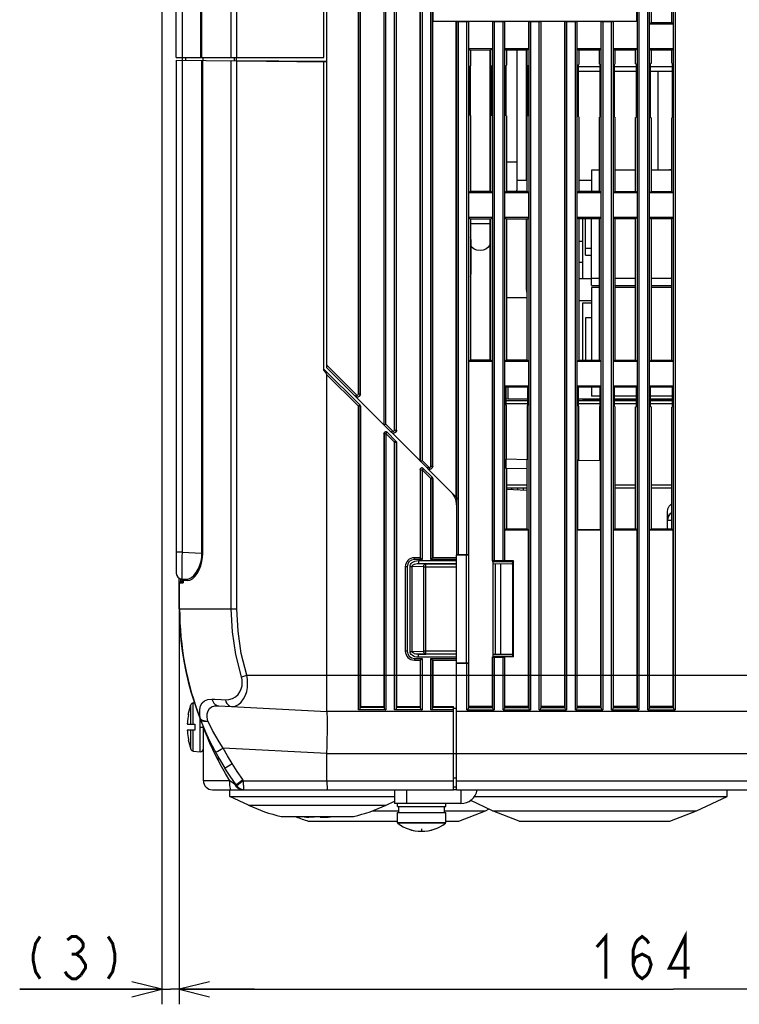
# Model space of a CAD drawing. Extents: x 27 to 410, y 33 to 287.
# Tile 17 of 34: x 120 to 168, y 131 to 196. Entities that reach past the tile are written whole.
import ezdxf

# ---------------------------------------------------------------- set-up
doc = ezdxf.new("R2010")
doc.units = 0
doc.header["$LTSCALE"] = 23.1
doc.layers.get('0').update_dxf_attribs({"linetype": 'CONTINUOUS'})
doc.layers.add('ALL_CURVE', color=7, linetype='CONTINUOUS')
doc.layers.add('ALL_DIM', color=7, linetype='CONTINUOUS')
doc.dimstyles.get("Standard").update_dxf_attribs({"dimtxt": 2.5, "dimasz": 2.5, "dimexe": 1.25, "dimexo": 0.625, "dimtad": 1, "dimcen": 2.5, "dimazin": 3, "dimtfac": 1, "dimtmove": 0, "dimatfit": 3})

# ---------------------------------------------------------------- blocks, each defined once
blk = doc.blocks.new('_OPEN')
at = {"color": 0, "linetype": 'BYBLOCK'}
for p, q in [((0, 0), (-1, 0.25)), ((-1, -0.25), (0, 0)), ((-1, 0), (0, 0))]:
    blk.add_line(p, q, dxfattribs=at)
blk = doc.blocks.new('*D8')
at = {"layer": 'ALL_DIM', "color": 2, "linetype": 'CONTINUOUS'}
for p, q in [((131.027, 157.619), (131.027, 130.877)), ((196.627, 145.968), (196.627, 130.877)), ((131.027, 131.877), (163.827, 131.877)), ((196.627, 131.877), (163.827, 131.877))]:
    blk.add_line(p, q, dxfattribs=at)
at = {"layer": 'ALL_DIM', "color": 2, "linetype": 'CONTINUOUS', "xscale": 2, "yscale": 2, "zscale": 2, "rotation": 180}
blk.add_blockref('_OPEN', (131.027, 131.877), dxfattribs=at)
at = {"layer": 'ALL_DIM', "color": 2, "linetype": 'CONTINUOUS', "xscale": 2, "yscale": 2, "zscale": 2}
blk.add_blockref('_OPEN', (196.627, 131.877), dxfattribs=at)
blk = doc.blocks.new('*D44')
at = {"color": 2, "linetype": 'CONTINUOUS'}
for p, q in [((129.87, 198.53), (129.87, 130.877)), ((131.027, 157.619), (131.027, 130.877)), ((129.87, 131.877), (120.43, 131.877)), ((120.43, 131.877), (130.449, 131.877)), ((136.027, 131.877), (130.449, 131.877)), ((131.027, 131.877), (136.027, 131.877))]:
    blk.add_line(p, q, dxfattribs=at)
at = {"color": 2, "linetype": 'CONTINUOUS', "xscale": 2, "yscale": 2, "zscale": 2}
blk.add_blockref('_OPEN', (129.87, 131.877), dxfattribs=at)
at = {"color": 2, "linetype": 'CONTINUOUS', "xscale": 2, "yscale": 2, "zscale": 2, "rotation": 180}
blk.add_blockref('_OPEN', (131.027, 131.877), dxfattribs=at)

msp = doc.modelspace()

# ---------------------------------------------------------------- linework, layer by layer
at = {"color": 7, "linetype": 'CONTINUOUS'}
for p, q in [((140.827, 173.119), (140.827, 249.119)), ((142.917, 171.392), (142.917, 243.838)), ((144.737, 169.379), (144.737, 243.838)), ((145.317, 168.992), (145.317, 243.838)), ((147.137, 243.838), (147.137, 166.979)), ((147.717, 166.592), (147.717, 243.838)), ((161.537, 243.838), (161.537, 150.418)), ((162.117, 150.418), (162.117, 243.838)), ((163.937, 243.838), (163.937, 150.418)), ((143.037, 171.392), (143.037, 243.696)), ((143.045, 171.384), (143.045, 243.609)), ((144.618, 169.33), (144.618, 243.696)), ((145.437, 168.992), (145.437, 243.696)), ((145.445, 168.984), (145.445, 243.609)), ((147.01, 166.937), (147.01, 243.609)), ((147.018, 243.696), (147.018, 166.93)), ((147.837, 166.592), (147.837, 243.696)), ((161.418, 243.696), (161.418, 150.56)), ((162.237, 150.56), (162.237, 243.696)), ((163.818, 243.696), (163.818, 150.56)), ((130.827, 193.719), (130.827, 242.799)), ((134.851, 193.719), (134.851, 237.919)), ((161.392, 196.137), (161.392, 216.502)), ((147.862, 215.112), (147.862, 196.137)), ((134.479, 193.719), (134.479, 213.589)), ((140.627, 193.719), (140.627, 210.919)), ((144.61, 210.737), (144.61, 169.337)), ((132.463, 193.719), (132.463, 210.009)), ((132.53, 193.719), (132.53, 210.087)), ((131.227, 193.528), (131.227, 209.743)), ((162.34, 205.406), (162.34, 196.032)), ((163.716, 196.031), (163.716, 205.408)), ((147.845, 196.119), (147.862, 196.137)), ((147.845, 166.584), (147.845, 196.119)), ((149.41, 196.119), (147.845, 196.119)), ((147.862, 196.137), (161.392, 196.137)), ((149.41, 164.537), (149.41, 196.119)), ((149.418, 196.111), (149.41, 196.119)), ((149.418, 196.111), (149.418, 164.529)), ((149.537, 196.102), (149.537, 164.409)), ((149.537, 196.102), (150.117, 196.102)), ((150.117, 160.719), (150.117, 196.102)), ((150.245, 196.119), (150.237, 196.111)), ((150.237, 160.714), (150.237, 196.111)), ((150.245, 194.302), (150.245, 196.119)), ((151.81, 196.119), (150.245, 196.119)), ((151.81, 196.119), (151.81, 194.302)), ((151.818, 196.111), (151.81, 196.119)), ((151.818, 196.111), (151.818, 160.31)), ((151.937, 196.102), (151.937, 160.319)), ((151.937, 196.102), (152.517, 196.102)), ((152.517, 160.319), (152.517, 196.102)), ((152.645, 196.119), (152.637, 196.111)), ((152.637, 160.31), (152.637, 196.111)), ((152.645, 194.302), (152.645, 196.119)), ((154.21, 196.119), (152.645, 196.119)), ((154.21, 196.119), (154.21, 194.302)), ((154.218, 196.111), (154.21, 196.119)), ((154.218, 196.111), (154.218, 150.56)), ((154.337, 196.102), (154.337, 150.418)), ((154.337, 196.102), (154.917, 196.102)), ((154.917, 150.418), (154.917, 196.102)), ((155.045, 196.119), (155.037, 196.111)), ((155.037, 150.56), (155.037, 196.111)), ((155.045, 150.646), (155.045, 196.119)), ((156.61, 196.119), (155.045, 196.119)), ((156.61, 150.646), (156.61, 196.119)), ((156.618, 196.111), (156.61, 196.119)), ((156.618, 196.111), (156.618, 150.56)), ((156.737, 196.102), (156.737, 150.418)), ((156.737, 196.102), (157.317, 196.102)), ((157.317, 150.418), (157.317, 196.102)), ((157.445, 196.119), (157.437, 196.111)), ((157.437, 150.56), (157.437, 196.111)), ((157.445, 194.302), (157.445, 196.119)), ((159.01, 196.119), (157.445, 196.119)), ((159.01, 196.119), (159.01, 194.302)), ((159.018, 196.111), (159.01, 196.119)), ((159.018, 196.111), (159.018, 150.56)), ((159.137, 196.102), (159.137, 150.418)), ((159.137, 196.102), (159.717, 196.102)), ((159.717, 150.418), (159.717, 196.102)), ((159.845, 196.119), (159.837, 196.111)), ((159.837, 150.56), (159.837, 196.111)), ((159.845, 194.302), (159.845, 196.119)), ((161.41, 196.119), (159.845, 196.119)), ((161.41, 196.119), (161.392, 196.137)), ((161.41, 196.119), (161.41, 194.302)), ((162.245, 195.937), (162.34, 196.032)), ((162.245, 194.302), (162.245, 195.937)), ((163.81, 195.937), (162.245, 195.937)), ((162.34, 196.032), (163.716, 196.031)), ((163.81, 195.937), (163.716, 196.031)), ((163.81, 195.937), (163.81, 194.302)), ((150.245, 194.302), (150.353, 194.193)), ((151.81, 194.302), (150.245, 194.302)), ((151.703, 194.195), (150.353, 194.193)), ((150.353, 194.193), (150.353, 193.169)), ((151.637, 194.195), (151.637, 184.844)), ((151.81, 194.302), (151.703, 194.195)), ((151.703, 193.186), (151.703, 194.195)), ((152.645, 194.302), (152.751, 194.196)), ((154.21, 194.302), (152.645, 194.302)), ((154.106, 194.198), (152.751, 194.196)), ((152.751, 194.196), (152.751, 193.199)), ((153.437, 194.197), (153.437, 184.919)), ((154.053, 194.197), (154.053, 185.569)), ((154.21, 194.302), (154.106, 194.198)), ((154.106, 193.215), (154.106, 194.198)), ((157.445, 194.302), (157.545, 194.201)), ((159.01, 194.302), (157.445, 194.302)), ((158.911, 194.203), (157.545, 194.201)), ((157.545, 194.201), (157.545, 193.257)), ((159.01, 194.302), (158.911, 194.203)), ((158.911, 193.274), (158.911, 194.203)), ((159.845, 194.302), (159.943, 194.204)), ((161.41, 194.302), (159.845, 194.302)), ((161.313, 194.205), (159.943, 194.204)), ((159.943, 194.204), (159.943, 193.286)), ((161.41, 194.302), (161.313, 194.205)), ((161.313, 193.303), (161.313, 194.205)), ((162.245, 194.302), (162.34, 194.206)), ((163.81, 194.302), (162.245, 194.302)), ((163.716, 194.208), (162.34, 194.206)), ((162.34, 194.206), (162.34, 193.316)), ((163.81, 194.302), (163.716, 194.208)), ((163.716, 193.332), (163.716, 194.208)), ((130.827, 193.719), (140.627, 193.719)), ((130.827, 193.534), (130.827, 159.499)), ((130.827, 193.534), (140.827, 193.429)), ((131.206, 193.53), (131.206, 160.897)), ((131.427, 193.719), (131.427, 193.526)), ((132.526, 160.828), (132.526, 193.516)), ((132.588, 160.828), (132.588, 193.516)), ((132.617, 193.516), (132.617, 193.719)), ((140.827, 193.444), (134.479, 193.5)), ((134.479, 157.119), (134.479, 193.496)), ((134.667, 193.719), (134.667, 193.498)), ((134.79, 193.719), (134.79, 193.497)), ((134.851, 157.119), (134.851, 193.492)), ((140.627, 172.936), (140.627, 193.431)), ((150.323, 189.87), (150.323, 193.169)), ((150.353, 193.169), (150.323, 193.169)), ((150.337, 193.169), (150.337, 189.869)), ((151.703, 193.186), (151.733, 193.186)), ((151.733, 193.186), (151.733, 189.853)), ((152.751, 193.199), (152.721, 193.198)), ((152.721, 189.84), (152.721, 193.198)), ((154.106, 193.215), (154.135, 193.215)), ((154.135, 193.215), (154.135, 189.823)), ((157.516, 189.782), (157.516, 193.257)), ((157.545, 193.257), (157.516, 193.257)), ((157.516, 193.119), (158.94, 193.119)), ((157.516, 192.819), (158.94, 192.819)), ((158.911, 193.274), (158.94, 193.274)), ((158.94, 193.274), (158.94, 189.764)), ((159.913, 189.753), (159.913, 193.286)), ((159.943, 193.286), (159.913, 193.286)), ((159.913, 193.119), (161.343, 193.119)), ((159.913, 192.819), (161.343, 192.819)), ((161.313, 193.303), (161.343, 193.303)), ((161.343, 193.303), (161.343, 189.735)), ((162.34, 193.316), (162.311, 193.315)), ((162.311, 189.723), (162.311, 193.315)), ((162.311, 193.119), (163.746, 193.119)), ((162.311, 192.819), (163.746, 192.819)), ((162.783, 192.819), (162.783, 186.243)), ((163.716, 193.332), (163.746, 193.333)), ((163.746, 193.333), (163.746, 189.706)), ((150.323, 192.704), (150.337, 192.704)), ((151.637, 192.681), (151.733, 192.68)), ((150.353, 189.869), (150.323, 189.87)), ((150.353, 189.869), (150.353, 184.845)), ((151.637, 189.557), (151.703, 189.558)), ((151.703, 184.844), (151.703, 189.853)), ((151.703, 189.853), (151.733, 189.853)), ((152.751, 189.84), (152.721, 189.84)), ((152.751, 189.84), (152.751, 184.843)), ((154.106, 184.841), (154.106, 189.824)), ((154.106, 189.824), (154.135, 189.823)), ((157.545, 189.782), (157.516, 189.782)), ((157.545, 189.782), (157.545, 184.837)), ((158.911, 184.836), (158.911, 189.765)), ((158.911, 189.765), (158.94, 189.764)), ((159.943, 189.752), (159.913, 189.753)), ((159.943, 189.752), (159.943, 184.835)), ((161.313, 184.833), (161.313, 189.735)), ((161.313, 189.735), (161.343, 189.735)), ((162.34, 189.723), (162.311, 189.723)), ((162.34, 189.723), (162.34, 184.832)), ((163.716, 184.831), (163.716, 189.706)), ((163.716, 189.706), (163.746, 189.706)), ((153.437, 186.769), (152.751, 186.769)), ((163.716, 186.253), (163.587, 186.253)), ((158.387, 186.243), (158.387, 184.837)), ((158.911, 186.243), (158.387, 186.243)), ((161.313, 186.243), (159.943, 186.243)), ((163.716, 186.243), (162.34, 186.243)), ((153.437, 185.569), (154.106, 185.569)), ((157.545, 185.569), (158.387, 185.569)), ((150.245, 184.737), (150.353, 184.845)), ((150.245, 183.102), (150.245, 184.737)), ((151.81, 184.737), (150.245, 184.737)), ((150.353, 184.845), (151.703, 184.844)), ((151.81, 184.737), (151.703, 184.844)), ((151.81, 184.737), (151.81, 183.102)), ((152.645, 184.737), (152.751, 184.843)), ((152.645, 183.102), (152.645, 184.737)), ((154.21, 184.737), (152.645, 184.737)), ((152.751, 184.843), (154.106, 184.841)), ((154.21, 184.737), (154.106, 184.841)), ((154.21, 184.737), (154.21, 183.102)), ((157.445, 184.737), (157.545, 184.837)), ((157.445, 183.102), (157.445, 184.737)), ((159.01, 184.737), (157.445, 184.737)), ((157.545, 184.837), (158.911, 184.836)), ((159.01, 184.737), (158.911, 184.836)), ((159.01, 184.737), (159.01, 183.102)), ((159.845, 184.737), (159.943, 184.835)), ((159.845, 183.102), (159.845, 184.737)), ((161.41, 184.737), (159.845, 184.737)), ((159.943, 184.835), (161.313, 184.833)), ((161.41, 184.737), (161.313, 184.833)), ((161.41, 184.737), (161.41, 183.102)), ((162.245, 184.737), (162.34, 184.832)), ((162.245, 183.102), (162.245, 184.737)), ((163.81, 184.737), (162.245, 184.737)), ((162.34, 184.832), (163.716, 184.831)), ((163.81, 184.737), (163.716, 184.831)), ((163.81, 184.737), (163.81, 183.102)), ((150.245, 183.102), (150.353, 182.993)), ((151.81, 183.102), (150.245, 183.102)), ((151.703, 182.995), (150.353, 182.993)), ((150.353, 182.993), (150.353, 173.645)), ((151.637, 182.995), (151.637, 173.644)), ((151.81, 183.102), (151.703, 182.995)), ((151.703, 173.644), (151.703, 182.995)), ((152.645, 183.102), (152.751, 182.996)), ((154.21, 183.102), (152.645, 183.102)), ((154.106, 182.998), (152.751, 182.996)), ((152.751, 182.996), (152.751, 173.643)), ((154.053, 182.997), (154.053, 178.319)), ((154.21, 183.102), (154.106, 182.998)), ((154.106, 173.641), (154.106, 182.998)), ((157.445, 183.102), (157.545, 183.001)), ((159.01, 183.102), (157.445, 183.102)), ((158.911, 183.003), (157.545, 183.001)), ((157.545, 183.001), (157.545, 173.637)), ((157.787, 183.001), (157.787, 179.053)), ((157.987, 180.595), (157.987, 183.002)), ((158.387, 178.595), (158.387, 183.002)), ((159.01, 183.102), (158.911, 183.003)), ((158.911, 173.636), (158.911, 183.003)), ((161.41, 183.102), (159.845, 183.102)), ((159.845, 183.102), (159.943, 183.004)), ((161.313, 183.005), (159.943, 183.004)), ((159.943, 183.004), (159.943, 173.635)), ((161.41, 183.102), (161.313, 183.005)), ((161.313, 173.633), (161.313, 183.005)), ((163.81, 183.102), (162.245, 183.102)), ((162.245, 183.102), (162.34, 183.006)), ((163.716, 183.008), (162.34, 183.006)), ((162.34, 183.006), (162.34, 173.632)), ((163.81, 183.102), (163.716, 183.008)), ((163.716, 173.631), (163.716, 183.008)), ((151.637, 182.686), (150.353, 182.686)), ((150.387, 181.63), (150.387, 179.328)), ((157.787, 181.517), (157.545, 181.517)), ((158.387, 181.043), (157.987, 181.043)), ((157.987, 180.595), (158.387, 180.595)), ((154.106, 180.253), (154.053, 180.253)), ((157.545, 180.127), (157.787, 180.127)), ((157.545, 179.053), (158.387, 179.053)), ((158.911, 179.043), (158.387, 179.043)), ((158.387, 178.595), (158.911, 178.595)), ((158.387, 178.443), (158.387, 173.637)), ((158.911, 178.443), (158.387, 178.443)), ((161.313, 179.043), (159.943, 179.043)), ((159.943, 178.595), (161.313, 178.595)), ((161.313, 178.443), (159.943, 178.443)), ((163.716, 179.043), (162.34, 179.043)), ((162.34, 178.595), (163.716, 178.595)), ((163.716, 178.443), (162.34, 178.443)), ((151.637, 177.795), (151.703, 177.795)), ((152.751, 177.796), (154.106, 177.798)), ((157.545, 177.585), (158.387, 177.585)), ((157.787, 177.419), (157.787, 173.637)), ((158.387, 177.419), (157.787, 177.419)), ((157.987, 176.443), (157.987, 173.637)), ((158.387, 176.443), (157.987, 176.443)), ((140.827, 173.289), (142.781, 171.336)), ((150.245, 173.537), (150.353, 173.645)), ((150.245, 150.646), (150.245, 173.537)), ((151.81, 173.537), (150.245, 173.537)), ((150.353, 173.645), (151.703, 173.644)), ((151.81, 173.537), (151.703, 173.644)), ((151.81, 160.302), (151.81, 173.537)), ((152.645, 173.537), (152.751, 173.643)), ((152.645, 171.902), (152.645, 173.537)), ((154.21, 173.537), (152.645, 173.537)), ((152.751, 173.643), (154.106, 173.641)), ((154.21, 173.537), (154.106, 173.641)), ((154.21, 173.537), (154.21, 171.902)), ((157.445, 173.537), (157.545, 173.637)), ((157.445, 171.902), (157.445, 173.537)), ((159.01, 173.537), (157.445, 173.537)), ((157.545, 173.637), (158.911, 173.636)), ((159.01, 173.537), (158.911, 173.636)), ((159.01, 173.537), (159.01, 171.902)), ((159.845, 173.537), (159.943, 173.635)), ((159.845, 171.902), (159.845, 173.537)), ((161.41, 173.537), (159.845, 173.537)), ((159.943, 173.635), (161.313, 173.633)), ((161.41, 173.537), (161.313, 173.633)), ((161.41, 173.537), (161.41, 171.902)), ((162.245, 173.537), (162.34, 173.632)), ((162.245, 171.902), (162.245, 173.537)), ((163.81, 173.537), (162.245, 173.537)), ((162.34, 173.632), (163.716, 173.631)), ((163.81, 173.537), (163.716, 173.631)), ((163.81, 173.537), (163.81, 171.902)), ((143.002, 170.662), (140.627, 173.036)), ((140.827, 173.119), (142.696, 171.251)), ((140.827, 150.319), (140.827, 172.667)), ((142.917, 170.577), (140.827, 172.667)), ((152.721, 171.826), (152.645, 171.902)), ((154.21, 171.902), (152.645, 171.902)), ((154.135, 171.827), (154.21, 171.902)), ((159.01, 171.902), (157.445, 171.902)), ((157.516, 171.831), (157.445, 171.902)), ((158.94, 171.832), (159.01, 171.902)), ((161.41, 171.902), (159.845, 171.902)), ((159.913, 171.833), (159.845, 171.902)), ((161.343, 171.835), (161.41, 171.902)), ((163.81, 171.902), (162.245, 171.902)), ((162.311, 171.836), (162.245, 171.902)), ((163.746, 171.838), (163.81, 171.902)), ((142.781, 171.336), (142.696, 171.251)), ((145.096, 168.851), (142.703, 171.244)), ((142.917, 171.392), (143.037, 171.392)), ((143.045, 171.384), (143.037, 171.392)), ((154.135, 171.827), (152.721, 171.826)), ((152.721, 170.64), (152.721, 171.826)), ((152.837, 171.826), (152.837, 171.069)), ((154.135, 171.827), (154.135, 170.623)), ((158.94, 171.832), (157.516, 171.831)), ((157.516, 170.582), (157.516, 171.831)), ((158.387, 171.832), (158.387, 171.243)), ((158.94, 171.243), (158.387, 171.243)), ((158.94, 171.832), (158.94, 170.564)), ((161.343, 171.835), (159.913, 171.833)), ((159.913, 170.553), (159.913, 171.833)), ((161.343, 171.243), (159.913, 171.243)), ((161.343, 171.835), (161.343, 170.535)), ((163.746, 171.838), (162.311, 171.836)), ((162.311, 170.523), (162.311, 171.836)), ((163.746, 171.243), (162.311, 171.243)), ((163.746, 171.838), (163.746, 170.506)), ((142.917, 170.577), (143.002, 170.662)), ((142.917, 150.418), (142.917, 170.577)), ((143.037, 170.577), (142.917, 170.577)), ((143.021, 170.637), (143.002, 170.662)), ((143.009, 170.655), (143.029, 170.629)), ((143.037, 150.56), (143.037, 170.577)), ((143.045, 170.569), (143.037, 170.577)), ((143.045, 170.569), (143.045, 150.645)), ((152.721, 171.078), (152.837, 171.069)), ((152.721, 170.959), (154.135, 170.959)), ((152.721, 170.759), (154.135, 170.759)), ((152.751, 170.64), (152.721, 170.64)), ((152.751, 167.048), (152.751, 170.64)), ((152.837, 171.069), (154.135, 171.069)), ((154.106, 170.624), (154.106, 167.024)), ((154.106, 170.624), (154.135, 170.623)), ((157.516, 171.069), (158.94, 171.069)), ((157.516, 170.959), (158.94, 170.959)), ((157.516, 170.759), (158.94, 170.759)), ((157.545, 170.582), (157.516, 170.582)), ((157.545, 166.964), (157.545, 170.582)), ((157.787, 171.069), (157.787, 171.019)), ((158.94, 171.019), (157.787, 171.019)), ((159.913, 171.069), (161.343, 171.069)), ((161.343, 171.019), (159.913, 171.019)), ((159.913, 170.959), (161.343, 170.959)), ((159.913, 170.759), (161.343, 170.759)), ((162.311, 171.069), (163.746, 171.069)), ((163.746, 171.019), (162.311, 171.019)), ((162.311, 170.959), (163.746, 170.959)), ((162.311, 170.759), (163.746, 170.759)), ((158.911, 170.565), (158.94, 170.564)), ((158.911, 170.565), (158.911, 166.94)), ((159.943, 170.552), (159.913, 170.553)), ((159.943, 170.552), (159.943, 162.435)), ((161.313, 170.535), (161.343, 170.535)), ((161.313, 162.433), (161.313, 170.535)), ((162.34, 170.523), (162.311, 170.523)), ((162.34, 170.523), (162.34, 162.432)), ((163.716, 170.506), (163.746, 170.506)), ((163.716, 162.431), (163.716, 170.506)), ((144.617, 169.33), (144.617, 169.33)), ((144.618, 169.33), (144.737, 169.379)), ((144.737, 169.379), (145.181, 168.936)), ((144.61, 168.765), (144.61, 150.645)), ((144.61, 168.765), (144.618, 168.757)), ((144.618, 168.757), (144.618, 150.56)), ((144.656, 168.757), (144.737, 168.757)), ((144.822, 168.842), (144.737, 168.757)), ((144.737, 168.757), (144.737, 150.418)), ((144.737, 168.757), (145.317, 168.177)), ((144.822, 168.842), (145.409, 168.255)), ((145.181, 168.936), (145.096, 168.851)), ((147.496, 166.451), (145.103, 168.844)), ((145.317, 168.992), (145.437, 168.992)), ((145.445, 168.984), (145.437, 168.992)), ((145.402, 168.262), (145.317, 168.177)), ((145.317, 150.418), (145.317, 168.177)), ((145.317, 168.177), (145.437, 168.177)), ((145.409, 168.255), (145.429, 168.229)), ((145.437, 150.56), (145.437, 168.177)), ((145.437, 168.177), (145.445, 168.169)), ((145.445, 168.169), (145.445, 150.645)), ((147.017, 166.93), (147.017, 166.93)), ((147.018, 166.93), (147.137, 166.979)), ((147.137, 166.979), (147.581, 166.536)), ((152.732, 166.448), (152.732, 167.048)), ((154.122, 167.024), (152.732, 167.048)), ((154.122, 166.424), (154.122, 167.024)), ((158.975, 166.939), (157.48, 166.965)), ((157.48, 162.372), (157.48, 166.965)), ((158.975, 162.372), (158.975, 166.939)), ((147.01, 166.365), (147.01, 160.519)), ((147.01, 166.365), (147.018, 166.357)), ((147.018, 166.357), (147.018, 160.519)), ((147.056, 166.357), (147.137, 166.357)), ((147.222, 166.442), (147.137, 166.357)), ((147.137, 166.357), (147.137, 160.399)), ((147.137, 166.357), (147.717, 165.777)), ((147.222, 166.442), (147.19, 166.465)), ((147.222, 166.442), (147.809, 165.855)), ((147.581, 166.536), (147.496, 166.451)), ((149.547, 164.399), (147.503, 166.444)), ((147.717, 166.592), (147.837, 166.592)), ((147.845, 166.584), (147.837, 166.592)), ((154.122, 166.424), (152.732, 166.448)), ((152.737, 166.448), (152.737, 162.429)), ((154.117, 162.43), (154.117, 166.424)), ((147.802, 165.862), (147.717, 165.777)), ((147.717, 160.399), (147.717, 165.777)), ((147.717, 165.777), (147.837, 165.777)), ((147.802, 165.862), (147.821, 165.837)), ((147.809, 165.855), (147.829, 165.829)), ((147.837, 160.519), (147.837, 165.777)), ((147.837, 165.777), (147.845, 165.769)), ((147.845, 165.769), (147.845, 160.519)), ((152.737, 165.359), (154.117, 165.359)), ((159.943, 165.359), (161.313, 165.359)), ((162.34, 165.359), (163.716, 165.359)), ((152.737, 165.159), (154.117, 165.159)), ((152.737, 165.068), (154.117, 164.996)), ((153.074, 165.159), (153.074, 165.05)), ((153.467, 165.159), (153.467, 165.03)), ((153.86, 165.159), (153.86, 165.009)), ((159.943, 165.159), (161.313, 165.159)), ((162.34, 165.159), (163.716, 165.159)), ((149.427, 164.519), (149.427, 160.713)), ((149.547, 164.399), (149.547, 160.719)), ((163.427, 162.431), (163.427, 163.551)), ((163.716, 162.983), (163.427, 162.983)), ((152.737, 162.429), (152.645, 162.337)), ((152.645, 160.302), (152.645, 162.337)), ((154.21, 162.337), (152.645, 162.337)), ((152.737, 162.429), (154.117, 162.43)), ((154.117, 162.43), (154.21, 162.337)), ((154.21, 150.646), (154.21, 162.337)), ((157.48, 162.372), (157.445, 162.337)), ((159.01, 162.337), (157.445, 162.337)), ((157.445, 150.646), (157.445, 162.337)), ((158.975, 162.372), (157.48, 162.372)), ((158.975, 162.372), (159.01, 162.337)), ((159.01, 150.646), (159.01, 162.337)), ((159.845, 162.337), (159.943, 162.435)), ((161.41, 162.337), (159.845, 162.337)), ((159.845, 150.646), (159.845, 162.337)), ((159.943, 162.435), (161.313, 162.433)), ((161.41, 162.337), (161.313, 162.433)), ((161.41, 150.646), (161.41, 162.337)), ((162.245, 162.337), (162.34, 162.432)), ((163.81, 162.337), (162.245, 162.337)), ((162.245, 150.646), (162.245, 162.337)), ((162.34, 162.432), (163.716, 162.431)), ((163.81, 162.337), (163.716, 162.431)), ((163.81, 150.646), (163.81, 162.337)), ((131.206, 160.897), (130.827, 160.897)), ((131.206, 160.897), (132.526, 160.828)), ((132.511, 160.555), (132.526, 160.828)), ((132.588, 160.828), (132.526, 160.828)), ((132.391, 160.019), (132.466, 160.284)), ((132.466, 160.284), (132.511, 160.555)), ((146.627, 160.399), (146.627, 160.519)), ((147.017, 160.519), (146.627, 160.519)), ((147.137, 160.399), (146.627, 160.399)), ((146.903, 160.331), (146.903, 160.131)), ((146.903, 160.331), (149.427, 160.331)), ((146.903, 160.131), (149.427, 160.131)), ((147.39, 160.123), (146.903, 160.131)), ((147.017, 160.519), (147.017, 160.519)), ((147.018, 160.519), (147.137, 160.399)), ((147.39, 154.116), (147.39, 160.123)), ((147.39, 160.123), (149.427, 160.123)), ((147.837, 160.519), (147.717, 160.399)), ((149.427, 160.399), (147.717, 160.399)), ((147.838, 160.519), (147.838, 160.519)), ((149.427, 160.519), (147.838, 160.519)), ((149.427, 160.709), (150.091, 160.718)), ((149.427, 145.119), (149.427, 160.709)), ((150.117, 160.719), (149.547, 160.719)), ((150.091, 153.521), (150.091, 160.718)), ((150.237, 160.714), (150.24, 160.712)), ((150.24, 153.527), (150.24, 160.712)), ((151.818, 160.31), (151.81, 160.302)), ((151.827, 160.302), (151.81, 160.302)), ((151.827, 160.302), (151.827, 153.937)), ((151.837, 160.252), (151.827, 160.302)), ((153.158, 160.25), (151.837, 160.252)), ((151.837, 160.252), (151.837, 153.987)), ((151.837, 160.131), (153.108, 160.12)), ((152.517, 160.319), (151.937, 160.319)), ((151.988, 160.13), (151.988, 154.108)), ((152.347, 160.127), (152.347, 154.112)), ((152.645, 160.302), (152.637, 160.31)), ((153.21, 160.302), (152.645, 160.302)), ((153.21, 160.302), (153.158, 160.25)), ((153.158, 153.989), (153.158, 160.25)), ((153.21, 153.937), (153.21, 160.302)), ((146.027, 159.919), (146.027, 154.319)), ((146.147, 159.919), (146.027, 159.919)), ((146.147, 159.919), (146.147, 154.319)), ((146.345, 154.303), (146.345, 159.936)), ((146.345, 159.936), (146.486, 159.936)), ((146.486, 154.303), (146.486, 159.936)), ((147.249, 159.923), (146.486, 159.936)), ((147.249, 154.316), (147.249, 159.923)), ((147.249, 159.923), (149.427, 159.923)), ((131.027, 157.119), (131.027, 159.158)), ((131.027, 158.837), (131.047, 158.837)), ((131.047, 158.837), (131.292, 158.842)), ((131.047, 157.119), (131.047, 158.837)), ((131.105, 159.12), (131.106, 159.023)), ((131.106, 159.023), (131.106, 158.948)), ((131.106, 158.948), (131.106, 158.92)), ((131.106, 158.92), (131.106, 158.917)), ((131.106, 158.917), (131.149, 158.918)), ((131.149, 159.037), (131.149, 159.108)), ((131.203, 159.127), (131.206, 159.099)), ((131.206, 159.099), (131.496, 159.084)), ((131.227, 159.026), (131.227, 158.966)), ((131.25, 159.022), (131.279, 159.02)), ((131.279, 159.02), (131.566, 159.004)), ((131.292, 159.019), (131.292, 158.842)), ((131.027, 157.119), (131.047, 157.119)), ((131.047, 157.119), (134.479, 157.119)), ((134.479, 157.119), (134.851, 157.119)), ((146.147, 154.319), (146.027, 154.319)), ((146.345, 154.303), (146.486, 154.303)), ((146.486, 154.303), (147.249, 154.316)), ((149.427, 154.316), (147.249, 154.316)), ((146.627, 153.839), (147.137, 153.839)), ((146.627, 153.839), (146.627, 153.719)), ((146.627, 153.719), (147.017, 153.719)), ((146.903, 154.107), (147.39, 154.116)), ((149.427, 154.107), (146.903, 154.107)), ((146.903, 153.907), (146.903, 154.107)), ((149.427, 153.907), (146.903, 153.907)), ((147.01, 153.719), (147.01, 150.645)), ((147.017, 153.719), (147.017, 153.719)), ((147.018, 153.72), (147.137, 153.839)), ((147.018, 153.72), (147.018, 150.56)), ((147.137, 153.839), (147.137, 150.418)), ((149.427, 154.116), (147.39, 154.116)), ((147.837, 153.72), (147.717, 153.839)), ((147.717, 153.839), (149.427, 153.839)), ((147.717, 150.418), (147.717, 153.839)), ((147.837, 150.56), (147.837, 153.72)), ((147.838, 153.719), (149.427, 153.719)), ((147.838, 153.719), (147.838, 153.719)), ((147.845, 153.719), (147.845, 150.645)), ((151.81, 153.937), (151.827, 153.937)), ((151.818, 153.929), (151.81, 153.937)), ((151.81, 150.646), (151.81, 153.937)), ((151.818, 153.929), (151.818, 150.56)), ((151.837, 153.987), (151.827, 153.937)), ((151.837, 154.107), (153.108, 154.118)), ((151.837, 153.987), (153.158, 153.989)), ((151.937, 153.919), (152.517, 153.919)), ((151.937, 153.919), (151.937, 150.418)), ((152.517, 150.418), (152.517, 153.919)), ((152.645, 153.937), (152.637, 153.929)), ((152.637, 150.56), (152.637, 153.929)), ((153.21, 153.937), (152.645, 153.937)), ((152.645, 150.646), (152.645, 153.937)), ((153.21, 153.937), (153.158, 153.989)), ((149.427, 153.53), (150.091, 153.521)), ((150.117, 153.519), (149.427, 153.519)), ((150.117, 150.418), (150.117, 153.519)), ((150.24, 153.527), (150.237, 153.525)), ((150.237, 150.56), (150.237, 153.525)), ((135.501, 152.719), (173.915, 152.719)), ((133.814, 151.102), (134.082, 151.09)), ((131.624, 150.122), (131.784, 150.744)), ((131.784, 149.479), (131.784, 150.744)), ((131.956, 150.881), (132.024, 150.887)), ((131.956, 149.479), (131.956, 150.881)), ((133.656, 150.695), (140.827, 150.319)), ((149.227, 150.319), (140.827, 150.319)), ((144.737, 150.418), (142.917, 150.418)), ((143.037, 150.56), (143.045, 150.645)), ((144.617, 150.573), (143.038, 150.573)), ((143.045, 150.645), (144.61, 150.645)), ((144.61, 150.645), (144.618, 150.56)), ((147.137, 150.418), (145.317, 150.418)), ((145.437, 150.56), (145.445, 150.645)), ((147.017, 150.573), (145.438, 150.573)), ((145.445, 150.645), (147.01, 150.645)), ((147.01, 150.645), (147.018, 150.56)), ((149.227, 150.418), (147.717, 150.418)), ((147.837, 150.56), (147.845, 150.645)), ((149.227, 150.573), (147.838, 150.573)), ((147.845, 150.645), (149.227, 150.645)), ((149.227, 145.119), (149.227, 150.645)), ((149.427, 150.519), (149.227, 150.519)), ((169.627, 150.319), (149.427, 150.319)), ((150.117, 150.418), (151.937, 150.418)), ((150.245, 150.646), (150.237, 150.56)), ((150.238, 150.573), (151.817, 150.573)), ((151.81, 150.646), (150.245, 150.646)), ((151.81, 150.646), (151.818, 150.56)), ((152.517, 150.418), (154.337, 150.418)), ((152.645, 150.646), (152.637, 150.56)), ((152.638, 150.573), (154.217, 150.573)), ((154.21, 150.646), (152.645, 150.646)), ((154.21, 150.646), (154.218, 150.56)), ((154.917, 150.418), (156.737, 150.418)), ((155.045, 150.646), (155.037, 150.56)), ((155.038, 150.573), (156.617, 150.573)), ((156.61, 150.646), (155.045, 150.646)), ((156.61, 150.646), (156.618, 150.56)), ((157.317, 150.418), (159.137, 150.418)), ((157.445, 150.646), (157.437, 150.56)), ((157.438, 150.573), (159.017, 150.573)), ((159.01, 150.646), (157.445, 150.646)), ((159.01, 150.646), (159.018, 150.56)), ((159.717, 150.418), (161.537, 150.418)), ((159.845, 150.646), (159.837, 150.56)), ((159.838, 150.573), (161.417, 150.573)), ((161.41, 150.646), (159.845, 150.646)), ((161.41, 150.646), (161.418, 150.56)), ((162.117, 150.418), (163.937, 150.418)), ((162.245, 150.646), (162.237, 150.56)), ((162.238, 150.573), (163.817, 150.573)), ((163.81, 150.646), (162.245, 150.646)), ((163.81, 150.646), (163.818, 150.56)), ((131.624, 150.119), (131.628, 150.119)), ((132.403, 149.831), (132.421, 149.838)), ((132.41, 147.638), (132.41, 149.814)), ((131.56, 149.479), (132.067, 149.479)), ((132.067, 149.079), (131.56, 149.079)), ((131.784, 147.814), (131.784, 149.079)), ((131.956, 147.678), (131.956, 149.079)), ((132.067, 149.479), (132.067, 149.079)), ((132.41, 149.279), (132.623, 149.279)), ((132.627, 149.281), (132.627, 149.284)), ((132.653, 149.175), (132.627, 149.24)), ((132.627, 145.719), (132.627, 149.24)), ((131.628, 148.439), (131.624, 148.439)), ((131.624, 148.437), (131.784, 147.814)), ((140.827, 147.523), (133.935, 147.884)), ((131.956, 147.678), (132.41, 147.638)), ((133.605, 147.074), (133.411, 147.455)), ((133.627, 147.127), (133.627, 147.263)), ((140.827, 147.519), (173.967, 147.519)), ((140.827, 145.719), (140.827, 147.519)), ((149.227, 145.919), (149.427, 145.919)), ((134.377, 145.719), (132.627, 145.719)), ((133.227, 145.119), (149.227, 145.119)), ((134.603, 145.546), (134.377, 145.719)), ((134.387, 144.667), (134.387, 145.119)), ((134.789, 145.442), (134.764, 145.424)), ((134.842, 145.369), (134.764, 145.424)), ((135.293, 145.719), (149.227, 145.719)), ((145.307, 145.119), (145.307, 144.199)), ((146.107, 145.119), (146.107, 144.199)), ((149.227, 145.319), (149.427, 145.319)), ((149.427, 145.719), (169.827, 145.719)), ((149.427, 145.119), (172.627, 145.119)), ((149.707, 145.119), (149.707, 144.199)), ((167.387, 144.679), (167.387, 145.119)), ((135.623, 144.091), (134.387, 144.667)), ((134.387, 144.667), (145.307, 144.667)), ((150.601, 144.679), (167.387, 144.679)), ((165.349, 143.729), (167.387, 144.679)), ((135.623, 144.091), (144.752, 144.091)), ((144.752, 144.091), (145.307, 144.35)), ((145.507, 143.999), (145.507, 144.199)), ((145.507, 143.999), (148.707, 143.999)), ((145.587, 143.599), (145.587, 143.999)), ((148.627, 143.599), (148.627, 143.999)), ((148.707, 143.999), (148.707, 144.199)), ((151.825, 143.729), (150.341, 144.421)), ((151.349, 143.729), (151.587, 143.84)), ((137.787, 143.349), (142.587, 143.349)), ((139.987, 143.296), (139.622, 143.296)), ((139.987, 143.296), (139.987, 143.349)), ((140.387, 143.349), (140.387, 143.296)), ((140.387, 143.296), (140.753, 143.296)), ((143.853, 143.729), (145.587, 143.729)), ((145.507, 143.599), (148.707, 143.599)), ((145.507, 142.93), (145.507, 143.599)), ((148.627, 143.729), (151.349, 143.729)), ((148.707, 142.93), (148.707, 143.599)), ((149.587, 143.031), (151.349, 143.729)), ((151.825, 143.729), (165.349, 143.729)), ((153.587, 143.031), (151.825, 143.729)), ((163.587, 143.031), (165.349, 143.729)), ((139.587, 143.031), (145.507, 143.031)), ((148.707, 142.93), (145.507, 142.93)), ((148.692, 142.898), (145.523, 142.898)), ((148.707, 143.031), (149.587, 143.031)), ((153.587, 143.031), (163.587, 143.031))]:
    msp.add_line(p, q, dxfattribs=at)
at = {"color": 3, "linetype": 'CONTINUOUS'}
for p, q in [((149.427, 145.119), (149.227, 145.119)), ((149.707, 144.199), (145.307, 144.199))]:
    msp.add_line(p, q, dxfattribs=at)
at = {"color": 7, "linetype": 'CONTINUOUS'}
for points in [[(149.418, 196.111), (149.426, 196.108), (149.444, 196.106), (149.47, 196.103), (149.502, 196.102), (149.537, 196.102)], [(150.117, 196.102), (150.152, 196.102), (150.184, 196.103), (150.211, 196.106), (150.229, 196.108), (150.237, 196.111)], [(151.818, 196.111), (151.826, 196.108), (151.844, 196.106), (151.87, 196.103), (151.902, 196.102), (151.937, 196.102)], [(152.517, 196.102), (152.552, 196.102), (152.584, 196.103), (152.611, 196.106), (152.629, 196.108), (152.637, 196.111)], [(154.218, 196.111), (154.226, 196.108), (154.244, 196.106), (154.27, 196.103), (154.302, 196.102), (154.337, 196.102)], [(154.917, 196.102), (154.952, 196.102), (154.984, 196.103), (155.011, 196.106), (155.029, 196.108), (155.037, 196.111)], [(156.618, 196.111), (156.626, 196.108), (156.644, 196.106), (156.67, 196.103), (156.702, 196.102), (156.737, 196.102)], [(157.317, 196.102), (157.352, 196.102), (157.384, 196.103), (157.411, 196.106), (157.429, 196.108), (157.437, 196.111)], [(159.018, 196.111), (159.026, 196.108), (159.044, 196.106), (159.07, 196.103), (159.102, 196.102), (159.137, 196.102)], [(159.717, 196.102), (159.752, 196.102), (159.784, 196.103), (159.811, 196.106), (159.829, 196.108), (159.837, 196.111)], [(151.637, 181.377), (151.606, 181.235), (151.513, 181.107), (151.369, 181.006), (151.188, 180.94), (150.987, 180.918), (150.786, 180.94), (150.605, 181.006), (150.461, 181.107), (150.387, 181.21)], [(140.827, 172.667), (140.826, 172.675), (140.822, 172.683), (140.818, 172.692), (140.813, 172.701), (140.806, 172.71), (140.8, 172.721), (140.792, 172.732), (140.784, 172.743), (140.775, 172.755), (140.765, 172.769), (140.754, 172.783), (140.742, 172.798), (140.73, 172.814), (140.716, 172.831), (140.701, 172.849), (140.685, 172.869), (140.667, 172.89), (140.648, 172.912), (140.627, 172.936)], [(142.696, 171.251), (142.737, 171.219), (142.785, 171.199), (142.837, 171.193), (142.888, 171.199), (142.937, 171.219), (142.978, 171.251), (143.01, 171.292), (143.03, 171.34), (143.037, 171.392)], [(143.045, 171.384), (143.036, 171.326), (143.011, 171.273), (142.972, 171.23), (142.922, 171.2), (142.865, 171.185), (142.806, 171.188), (142.75, 171.209), (142.703, 171.244)], [(142.781, 171.336), (142.797, 171.323), (142.817, 171.315), (142.837, 171.312), (142.858, 171.315), (142.877, 171.323), (142.894, 171.335), (142.907, 171.352), (142.915, 171.371), (142.917, 171.392)], [(143.037, 170.577), (143.033, 170.608), (143.021, 170.637)], [(143.029, 170.629), (143.041, 170.6), (143.045, 170.569)], [(144.617, 169.33), (144.617, 169.33), (144.617, 169.329), (144.618, 169.33)], [(144.61, 168.765), (144.617, 168.804), (144.636, 168.839), (144.666, 168.866), (144.703, 168.881), (144.743, 168.883), (144.782, 168.872), (144.815, 168.849)], [(144.822, 168.842), (144.79, 168.865), (144.751, 168.876), (144.711, 168.873), (144.674, 168.858), (144.644, 168.831), (144.625, 168.796), (144.618, 168.757)], [(144.618, 168.757), (144.621, 168.757), (144.628, 168.757), (144.656, 168.757)], [(145.096, 168.851), (145.137, 168.819), (145.185, 168.799), (145.237, 168.793), (145.288, 168.799), (145.337, 168.819), (145.378, 168.851), (145.41, 168.892), (145.43, 168.94), (145.437, 168.992)], [(145.445, 168.984), (145.436, 168.926), (145.411, 168.873), (145.372, 168.83), (145.322, 168.8), (145.265, 168.785), (145.206, 168.788), (145.15, 168.809), (145.103, 168.844)], [(145.181, 168.936), (145.197, 168.923), (145.217, 168.915), (145.237, 168.912), (145.258, 168.915), (145.277, 168.923), (145.294, 168.935), (145.307, 168.952), (145.315, 168.971), (145.317, 168.992)], [(145.402, 168.262), (145.421, 168.237), (145.433, 168.208), (145.437, 168.177)], [(145.429, 168.229), (145.441, 168.2), (145.445, 168.169)], [(147.017, 166.93), (147.017, 166.93), (147.017, 166.929), (147.018, 166.93)], [(147.01, 166.365), (147.017, 166.404), (147.036, 166.439), (147.066, 166.466), (147.103, 166.481), (147.143, 166.483), (147.182, 166.472), (147.215, 166.449)], [(147.19, 166.465), (147.151, 166.476), (147.111, 166.473), (147.074, 166.458), (147.044, 166.431), (147.025, 166.396), (147.018, 166.357)], [(147.018, 166.357), (147.021, 166.357), (147.028, 166.357), (147.056, 166.357)], [(147.496, 166.451), (147.537, 166.419), (147.585, 166.399), (147.637, 166.393), (147.688, 166.399), (147.737, 166.419), (147.778, 166.451), (147.81, 166.492), (147.83, 166.54), (147.837, 166.592)], [(147.845, 166.584), (147.836, 166.526), (147.811, 166.473), (147.772, 166.43), (147.722, 166.4), (147.665, 166.385), (147.606, 166.388), (147.55, 166.409), (147.503, 166.444)], [(147.581, 166.536), (147.597, 166.523), (147.617, 166.515), (147.637, 166.512), (147.658, 166.515), (147.677, 166.523), (147.694, 166.535), (147.707, 166.552), (147.715, 166.571), (147.717, 166.592)], [(147.821, 165.837), (147.833, 165.808), (147.837, 165.777)], [(147.829, 165.829), (147.841, 165.8), (147.845, 165.769)], [(163.427, 163.551), (163.459, 163.755), (163.553, 163.938), (163.699, 164.085), (163.716, 164.093)], [(163.505, 163.269), (163.46, 163.354), (163.427, 163.551)], [(131.206, 160.897), (131.203, 160.585), (131.201, 160.282), (131.199, 159.998), (131.198, 159.742), (131.198, 159.52), (131.199, 159.341), (131.201, 159.208), (131.203, 159.127)], [(131.566, 159.004), (131.723, 159.03), (131.891, 159.121), (132.057, 159.273), (132.212, 159.477), (132.346, 159.718), (132.453, 159.982), (132.528, 160.259), (132.573, 160.543), (132.588, 160.828)], [(146.345, 159.936), (146.352, 160.002), (146.377, 160.07), (146.421, 160.137), (146.484, 160.198), (146.564, 160.25), (146.66, 160.292), (146.774, 160.321), (146.903, 160.331)], [(146.486, 159.936), (146.492, 159.969), (146.51, 160.003), (146.543, 160.036), (146.589, 160.066), (146.649, 160.092), (146.721, 160.113), (146.806, 160.126), (146.903, 160.131)], [(147.017, 160.519), (147.017, 160.519), (147.017, 160.519), (147.018, 160.519)], [(147.249, 159.923), (147.25, 159.944), (147.253, 159.967), (147.258, 159.993), (147.267, 160.02), (147.28, 160.046), (147.296, 160.071), (147.316, 160.092), (147.34, 160.109), (147.365, 160.119), (147.39, 160.123)], [(147.837, 160.519), (147.837, 160.519), (147.838, 160.519), (147.838, 160.519)], [(149.547, 160.719), (149.51, 160.719), (149.477, 160.718), (149.45, 160.717), (149.433, 160.715), (149.427, 160.713)], [(150.091, 160.718), (150.12, 160.718), (150.15, 160.718), (150.177, 160.717), (150.201, 160.716), (150.22, 160.715), (150.237, 160.713)], [(150.237, 160.713), (150.229, 160.715), (150.211, 160.717), (150.184, 160.718), (150.152, 160.719), (150.117, 160.719)], [(151.937, 160.319), (151.902, 160.319), (151.87, 160.318), (151.844, 160.315), (151.826, 160.313), (151.818, 160.31)], [(152.637, 160.31), (152.629, 160.313), (152.611, 160.315), (152.584, 160.318), (152.552, 160.319), (152.517, 160.319)], [(131.496, 159.084), (131.655, 159.108), (131.825, 159.195), (131.993, 159.341), (132.149, 159.535), (132.284, 159.765), (132.391, 160.019)], [(131.123, 158.917), (131.094, 158.911), (131.069, 158.894), (131.053, 158.868), (131.047, 158.837)], [(131.149, 158.918), (131.149, 158.921), (131.149, 158.932), (131.149, 159.037)], [(131.194, 158.903), (131.18, 158.911), (131.165, 158.916), (131.149, 158.918)], [(131.227, 158.966), (131.223, 158.942), (131.212, 158.92), (131.194, 158.903)], [(131.292, 158.842), (131.281, 158.848), (131.268, 158.855), (131.254, 158.862), (131.24, 158.871), (131.226, 158.88), (131.214, 158.888), (131.203, 158.896), (131.194, 158.903)], [(131.279, 159.02), (131.273, 159.049), (131.258, 159.075), (131.234, 159.092), (131.22, 159.096)], [(131.272, 159.074), (131.248, 159.092), (131.221, 159.099)], [(131.227, 159.026), (131.233, 159.025), (131.25, 159.022)], [(131.292, 158.842), (131.282, 158.854), (131.27, 158.868), (131.259, 158.884), (131.248, 158.901), (131.239, 158.919), (131.233, 158.936), (131.229, 158.952), (131.227, 158.966)], [(131.292, 159.019), (131.287, 159.048), (131.272, 159.074)], [(131.566, 159.004), (131.561, 159.034), (131.546, 159.06), (131.523, 159.077), (131.496, 159.084)], [(135.146, 152.61), (134.776, 154.091), (134.553, 155.601), (134.479, 157.119)], [(135.501, 152.719), (135.14, 154.165), (134.923, 155.638), (134.851, 157.119)], [(146.903, 153.907), (146.774, 153.918), (146.661, 153.946), (146.564, 153.988), (146.484, 154.041), (146.422, 154.102), (146.377, 154.168), (146.352, 154.236), (146.345, 154.303)], [(146.903, 154.107), (146.806, 154.112), (146.721, 154.126), (146.649, 154.146), (146.589, 154.172), (146.543, 154.202), (146.51, 154.235), (146.492, 154.269), (146.486, 154.303)], [(147.39, 154.116), (147.359, 154.121), (147.333, 154.134), (147.311, 154.152), (147.293, 154.172), (147.279, 154.194), (147.269, 154.216), (147.261, 154.237), (147.256, 154.257), (147.252, 154.276), (147.25, 154.296), (147.249, 154.316)], [(147.018, 153.72), (147.017, 153.719), (147.017, 153.719), (147.017, 153.719)], [(147.838, 153.719), (147.838, 153.719), (147.837, 153.719), (147.837, 153.72)], [(151.818, 153.929), (151.826, 153.926), (151.844, 153.923), (151.87, 153.921), (151.902, 153.92), (151.937, 153.919)], [(152.517, 153.919), (152.552, 153.92), (152.584, 153.921), (152.611, 153.923), (152.629, 153.926), (152.637, 153.929)], [(150.24, 153.527), (150.232, 153.525), (150.215, 153.523), (150.19, 153.522), (150.159, 153.521), (150.125, 153.521), (150.091, 153.521)], [(150.117, 153.519), (150.152, 153.52), (150.184, 153.52), (150.211, 153.522), (150.229, 153.523), (150.237, 153.525)], [(134.082, 151.09), (134.322, 151.107), (134.549, 151.177), (134.752, 151.294), (134.922, 151.448), (135.052, 151.627), (135.14, 151.816), (135.191, 152.009), (135.207, 152.204), (135.193, 152.404), (135.146, 152.61)], [(134.5, 150.651), (134.728, 150.676), (134.944, 150.774), (135.136, 150.933), (135.296, 151.143), (135.419, 151.386), (135.501, 151.643), (135.548, 151.904), (135.562, 152.168), (135.547, 152.439), (135.501, 152.719)], [(135.146, 152.61), (135.252, 152.643), (135.372, 152.68), (135.501, 152.719)], [(132.421, 149.838), (132.384, 150.164), (132.391, 150.449), (132.442, 150.686), (132.54, 150.878), (132.693, 151.021), (132.909, 151.108), (133.194, 151.129)], [(133.194, 151.129), (133.242, 150.992), (133.318, 150.873), (133.416, 150.781), (133.531, 150.72), (133.656, 150.695)], [(133.194, 151.129), (133.373, 151.121), (133.814, 151.102)], [(134.082, 151.09), (134.124, 150.951), (134.191, 150.831), (134.281, 150.737), (134.386, 150.676), (134.5, 150.651)], [(132.917, 149.678), (132.88, 149.938), (132.884, 150.165), (132.932, 150.354), (133.026, 150.505), (133.173, 150.617), (133.381, 150.683), (133.656, 150.695)], [(140.827, 147.523), (140.839, 148.006), (140.848, 148.476), (140.854, 148.918), (140.857, 149.319), (140.857, 149.664), (140.854, 149.945), (140.848, 150.151), (140.839, 150.277), (140.827, 150.319)], [(143.037, 150.56), (143.028, 150.523), (143.012, 150.491), (142.991, 150.464), (142.968, 150.443), (142.943, 150.428), (142.917, 150.418)], [(144.618, 150.56), (144.626, 150.523), (144.643, 150.491), (144.664, 150.464), (144.687, 150.443), (144.712, 150.428), (144.737, 150.418)], [(145.437, 150.56), (145.428, 150.523), (145.412, 150.491), (145.391, 150.464), (145.368, 150.443), (145.343, 150.428), (145.317, 150.418)], [(147.018, 150.56), (147.026, 150.523), (147.043, 150.491), (147.064, 150.464), (147.087, 150.443), (147.112, 150.428), (147.137, 150.418)], [(147.837, 150.56), (147.828, 150.523), (147.812, 150.491), (147.791, 150.464), (147.768, 150.443), (147.743, 150.428), (147.717, 150.418)], [(150.117, 150.418), (150.15, 150.431), (150.178, 150.451), (150.201, 150.476), (150.22, 150.504), (150.232, 150.532), (150.237, 150.56)], [(151.818, 150.56), (151.823, 150.532), (151.835, 150.504), (151.853, 150.476), (151.877, 150.451), (151.905, 150.431), (151.937, 150.418)], [(152.517, 150.418), (152.55, 150.431), (152.578, 150.451), (152.601, 150.476), (152.62, 150.504), (152.632, 150.532), (152.637, 150.56)], [(154.218, 150.56), (154.223, 150.532), (154.235, 150.504), (154.253, 150.476), (154.277, 150.451), (154.305, 150.431), (154.337, 150.418)], [(154.917, 150.418), (154.95, 150.431), (154.978, 150.451), (155.001, 150.476), (155.02, 150.504), (155.032, 150.532), (155.037, 150.56)], [(156.618, 150.56), (156.623, 150.532), (156.635, 150.504), (156.653, 150.476), (156.677, 150.451), (156.705, 150.431), (156.737, 150.418)], [(157.317, 150.418), (157.35, 150.431), (157.378, 150.451), (157.401, 150.476), (157.42, 150.504), (157.432, 150.532), (157.437, 150.56)], [(159.018, 150.56), (159.023, 150.532), (159.035, 150.504), (159.053, 150.476), (159.077, 150.451), (159.105, 150.431), (159.137, 150.418)], [(159.717, 150.418), (159.75, 150.431), (159.778, 150.451), (159.801, 150.476), (159.82, 150.504), (159.832, 150.532), (159.837, 150.56)], [(161.418, 150.56), (161.423, 150.532), (161.435, 150.504), (161.453, 150.476), (161.477, 150.451), (161.505, 150.431), (161.537, 150.418)], [(162.117, 150.418), (162.15, 150.431), (162.178, 150.451), (162.201, 150.476), (162.22, 150.504), (162.232, 150.532), (162.237, 150.56)], [(163.818, 150.56), (163.823, 150.532), (163.835, 150.504), (163.853, 150.476), (163.877, 150.451), (163.905, 150.431), (163.937, 150.418)], [(132.403, 149.831), (132.452, 149.757), (132.535, 149.702), (132.645, 149.669), (132.775, 149.661), (132.917, 149.678)], [(132.421, 149.838), (132.505, 149.765), (132.622, 149.711), (132.763, 149.681), (132.917, 149.678)], [(133.935, 147.884), (133.674, 148.292), (133.443, 148.678), (133.24, 149.041), (133.065, 149.376), (132.917, 149.678)], [(131.56, 149.559), (131.559, 149.538), (131.558, 149.519), (131.558, 149.502), (131.558, 149.49), (131.559, 149.482), (131.56, 149.479)], [(131.56, 149.079), (131.559, 149.076), (131.558, 149.068), (131.558, 149.056), (131.558, 149.039), (131.559, 149.02), (131.56, 148.999)], [(133.411, 147.455), (133.247, 147.794), (133.107, 148.096), (132.987, 148.364), (132.887, 148.599), (132.804, 148.798), (132.737, 148.961), (132.687, 149.088), (132.653, 149.175)], [(133.439, 147.599), (133.454, 147.611), (133.502, 147.641), (133.58, 147.687), (133.683, 147.745), (133.804, 147.812), (133.935, 147.884)], [(134.532, 146.857), (134.226, 147.366), (133.935, 147.884)], [(134.377, 145.719), (134.09, 146.195), (133.832, 146.65), (133.605, 147.074)], [(134.055, 146.54), (134.069, 146.554), (134.115, 146.587), (134.19, 146.638), (134.289, 146.702), (134.405, 146.777), (134.532, 146.857)], [(134.789, 145.442), (134.397, 146.008), (134.055, 146.54)], [(135.241, 145.79), (134.865, 146.335), (134.532, 146.857)], [(134.789, 145.442), (134.813, 145.465), (134.862, 145.505), (134.934, 145.561), (135.024, 145.63), (135.129, 145.708), (135.241, 145.79)], [(135.293, 145.719), (135.267, 145.755), (135.241, 145.79)], [(134.452, 145.119), (134.432, 145.14), (134.414, 145.2), (134.399, 145.295), (134.387, 145.419), (134.379, 145.564), (134.377, 145.719)], [(134.764, 145.424), (134.693, 145.478), (134.603, 145.546)], [(135.174, 145.119), (135.051, 145.14), (134.937, 145.201), (134.839, 145.298), (134.764, 145.424)], [(134.842, 145.369), (134.815, 145.406), (134.789, 145.442)], [(135.293, 145.719), (135.18, 145.636), (135.076, 145.558), (134.986, 145.489), (134.914, 145.432), (134.865, 145.391), (134.842, 145.369)], [(135.324, 145.119), (135.185, 145.136), (135.053, 145.185), (134.936, 145.264), (134.842, 145.369)], [(135.324, 145.119), (135.317, 145.134), (135.31, 145.179), (135.304, 145.25), (135.3, 145.345), (135.296, 145.459), (135.293, 145.586), (135.293, 145.719)], [(140.827, 145.719), (140.828, 145.586), (140.829, 145.459), (140.831, 145.345), (140.833, 145.25), (140.836, 145.179), (140.84, 145.134), (140.843, 145.119)]]:
    msp.add_lwpolyline(points, dxfattribs=at)
at = {"color": 2, "linetype": 'CONTINUOUS', "const_width": 0.2}
for points in [[(121.784, 135.377), (121.483, 134.91), (121.333, 134.21), (121.333, 133.743), (121.483, 133.043), (121.784, 132.577)], [(123.59, 135.143), (123.891, 135.377), (124.192, 135.377), (124.493, 135.143), (124.644, 134.91), (124.644, 134.677), (124.493, 134.443), (124.192, 134.21), (124.493, 133.977), (124.644, 133.743), (124.794, 133.51), (124.794, 133.277), (124.493, 132.81)], [(126.299, 135.377), (126.6, 134.91), (126.751, 134.21), (126.751, 133.743), (126.6, 133.043), (126.299, 132.577)], [(123.891, 134.21), (124.192, 134.21)], [(124.493, 132.81), (124.192, 132.577), (123.891, 132.577), (123.59, 132.81), (123.44, 133.043)]]:
    msp.add_lwpolyline(points, dxfattribs=at)
at = {"color": 7, "linetype": 'CONTINUOUS'}
for centre, radius, start, end in [((163.587, 185.519), 0.734, 90, 94.51818), ((152.787, 184.919), 0.65, 353.02972, 360), ((149.987, 181.63), 0.4, 0, 23.42797), ((149.987, 179.328), 0.4, 336.57203, 360), ((154.787, 178.319), 0.734, 159.18863, 200.81137), ((148.227, 164.022), 1.2, 0, 45), ((164.067, 162.983), 0.64, 123.49243, 180), ((146.627, 159.919), 0.6, 90, 180), ((146.627, 159.919), 0.48, 90, 180), ((153.107, 160), 0.12, 64.6138, 89.5), ((131.227, 159.499), 0.4, 180.00054, 267), ((131.107, 158.837), 0.08, 91.00178, 180.00003), ((131.147, 158.998), 0.08, 271, 337.75), ((131.147, 159.026), 0.08, 0.00157, 80.40617), ((151.027, 157.119), 20, 180, 211.93599), ((151.027, 157.119), 19.98, 180, 201.37082), ((146.627, 154.319), 0.6, 180, 270), ((146.627, 154.319), 0.48, 180, 270), ((153.107, 154.238), 0.12, 270.5, 295.3862), ((131.974, 150.681), 0.2, 95, 161.65435), ((136.202, 149.279), 4.65, 169.59315, 176.548), ((132.427, 149.24), 0.2, 0, 22.95785), ((136.202, 149.279), 4.65, 183.452, 190.40685), ((131.974, 147.877), 0.2, 198.34565, 265), ((132.427, 147.838), 0.2, 265, 360), ((133.227, 145.719), 0.6, 180, 270), ((140.187, 153.879), 10.8, 245, 257.16041), ((140.187, 153.879), 10.8, 282.83959, 295), ((144.587, 158.23), 16, 248.69369, 251.79004), ((140.187, 153.879), 10.598, 263.52153, 266.94032), ((140.187, 153.879), 10.598, 273.05968, 276.4847), ((145.547, 142.93), 0.04, 180, 232.45567), ((147.107, 144.959), 2.6, 232.45567, 307.54433), ((148.667, 142.93), 0.04, 307.54433, 360)]:
    msp.add_arc(centre, radius, start, end, dxfattribs=at)
at = {"color": 3, "linetype": 'CONTINUOUS'}
msp.add_arc((149.707, 145.319), 1.12, 270, 349.28457, dxfattribs=at)
at = {"layer": 'ALL_CURVE', "color": 40, "linetype": 'CONTINUOUS'}
msp.add_line((147.107, 142.513), (147.107, 142.359), dxfattribs=at)
msp.add_arc((147.107, 144.959), 2.6, 250.21683, 289.78317, dxfattribs=at)
at = {"layer": 'ALL_DIM', "color": 2, "linetype": 'CONTINUOUS', "const_width": 0.2}
for points in [[(158.737, 134.677), (159.339, 135.377), (159.339, 132.577)], [(161.145, 133.51), (161.295, 133.977), (161.747, 134.21), (162.198, 133.977), (162.349, 133.51), (162.198, 133.043), (162.048, 132.81), (161.747, 132.577), (161.446, 132.81), (161.295, 133.043), (161.145, 133.51), (161.145, 134.443), (161.295, 134.91), (161.446, 135.143), (161.747, 135.377), (162.048, 135.143), (162.198, 134.91)], [(164.606, 132.577), (164.606, 135.377), (163.553, 133.277), (164.907, 133.277)]]:
    msp.add_lwpolyline(points, dxfattribs=at)

# ---------------------------------------------------------------- dimensions: what is measured, and where the dimension line sits
at = {"color": 2, "linetype": 'CONTINUOUS'}
dim = msp.add_linear_dim(base=(131.027, 131.877), p1=(129.87, 198.53), p2=(131.027, 157.619), dimstyle='Standard', dxfattribs=at)
dim.commit()
dim.dimension.update_dxf_attribs({"geometry": '*D44', "text_midpoint": (120.43, 132.577), "dimtype": 128})
at = {"layer": 'ALL_DIM', "color": 2, "linetype": 'CONTINUOUS'}
dim = msp.add_linear_dim(base=(131.027, 131.877), p1=(196.627, 145.968), p2=(131.027, 157.619), angle=180, dimstyle='Standard', dxfattribs=at)
dim.commit()
dim.dimension.update_dxf_attribs({"geometry": '*D8', "text_midpoint": (158.135, 132.577), "dimtype": 128})

doc.saveas('drawing.dxf')
